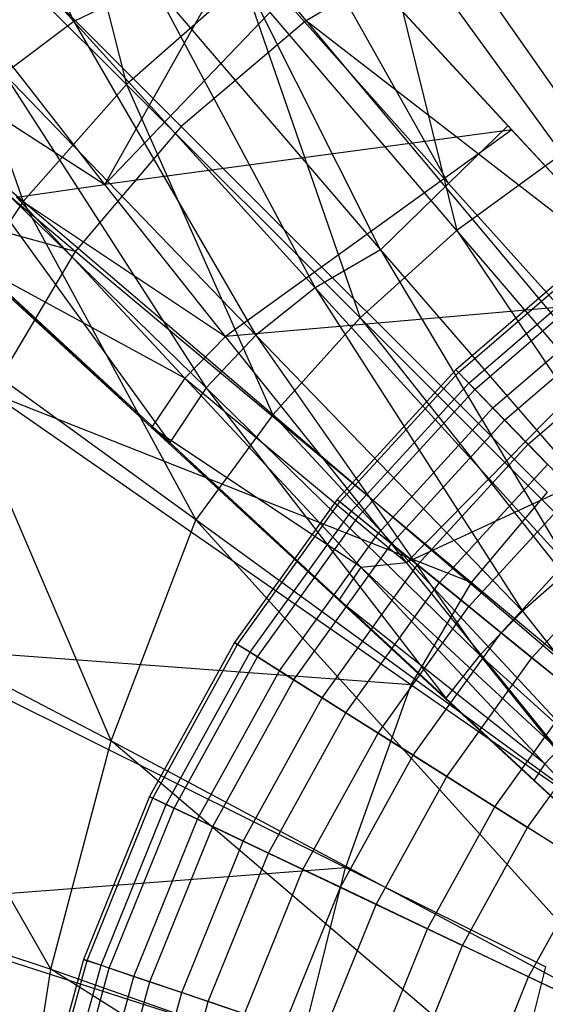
# Model space of a CAD drawing. Extents: x 4.9 to 22.3, y -20.4 to 0.
# Tile 42 of 95: x 10.7 to 11.7, y -10.8 to -8.9. Entities that reach past the tile are written whole.
import ezdxf

# ---------------------------------------------------------------- set-up
doc = ezdxf.new("R2010")
doc.units = 0
doc.header["$LTSCALE"] = 2.54
doc.layers.get('0').update_dxf_attribs({"color": 13, "linetype": 'CONTINUOUS'})

# ---------------------------------------------------------------- blocks, each defined once
blk = doc.blocks.new('AMELIA-10495_B_STL')
at = {"color": 0}
for p, q in [((11.2323, -8.8905, 17.4026), (10.6245, -8.1641, 16.9698)), ((11.2323, -8.8905, 17.4026), (10.6245, -8.1641, 16.9698)), ((10.5092, -8.3223, 3.4431), (10.7747, -8.8925, 2.857)), ((10.5092, -8.3223, 3.4431), (10.7747, -8.8925, 2.857)), ((10.7089, -8.3433, 3.9754), (10.8783, -9.0164, 3.4314)), ((10.7089, -8.3433, 3.9754), (10.8783, -9.0164, 3.4314)), ((10.7747, -8.8925, 2.857), (10.3293, -8.3974, 3.4519)), ((10.7747, -8.8925, 2.857), (10.3293, -8.3974, 3.4519)), ((10.986, -9.0991, 17.4026), (10.3142, -8.4273, 16.9698)), ((10.986, -9.0991, 17.4026), (10.3142, -8.4273, 16.9698)), ((10.8356, -9.2137, 3.1679), (10.2997, -8.5274, 3.9202)), ((10.8356, -9.2137, 3.1679), (10.2997, -8.5274, 3.9202)), ((10.4382, -8.5763, 3.9754), (10.8783, -9.0164, 3.4314)), ((10.4382, -8.5763, 3.9754), (10.675, -9.2475, 3.4314)), ((10.4382, -8.5763, 3.9754), (10.675, -9.2475, 3.4314)), ((10.4382, -8.5763, 3.9754), (10.8783, -9.0164, 3.4314)), ((11.63, -9.0981, 2.4233), (11.1652, -8.5936, 2.9648)), ((11.513, -9.2116, 2.3282), (11.1652, -8.5936, 2.9648)), ((11.63, -9.0981, 2.4233), (11.1652, -8.5936, 2.9648)), ((11.513, -9.2116, 2.3282), (11.1652, -8.5936, 2.9648)), ((10.8356, -9.2137, 3.1679), (11.1773, -8.6061, 3.3172)), ((10.8356, -9.2137, 3.1679), (11.1773, -8.6061, 3.3172)), ((11.7367, -9.1532, 2.9153), (11.365, -8.6408, 3.4314)), ((11.365, -8.6408, 3.4314), (11.5293, -9.3047, 2.9153)), ((11.7367, -9.1532, 2.9153), (11.365, -8.6408, 3.4314)), ((11.365, -8.6408, 3.4314), (11.5293, -9.3047, 2.9153)), ((11.3791, -9.3422, 2.2968), (11.0552, -8.6977, 2.8772)), ((11.0552, -8.6977, 2.8772), (11.513, -9.2116, 2.3282)), ((11.3791, -9.3422, 2.2968), (11.0552, -8.6977, 2.8772)), ((11.0552, -8.6977, 2.8772), (11.513, -9.2116, 2.3282)), ((11.2323, -8.8905, 17.4026), (11.5116, -8.7245, 17.4026)), ((11.2323, -8.8905, 17.4026), (11.5116, -8.7245, 17.4026)), ((11.5116, -8.7245, 17.4026), (12.0865, -9.5515, 17.7891)), ((11.5116, -8.7245, 17.4026), (12.0865, -9.5515, 17.7891)), ((10.7774, -9.3455, 17.4026), (10.051, -8.7377, 16.9698)), ((10.7774, -9.3455, 17.4026), (10.051, -8.7377, 16.9698)), ((11.2949, -8.7341, 3.1795), (10.8356, -9.2137, 3.1679)), ((11.2949, -8.7341, 3.1795), (10.8356, -9.2137, 3.1679)), ((11.2949, -8.7341, 3.1795), (11.6378, -9.1062, 2.8075)), ((11.2949, -8.7341, 3.1795), (11.6378, -9.1062, 2.8075)), ((10.9294, -8.8175, 2.8488), (10.7747, -8.8925, 2.857)), ((10.9294, -8.8175, 2.8488), (10.7747, -8.8925, 2.857)), ((11.1094, -8.8131, 3.4314), (10.8783, -9.0164, 3.4314)), ((11.1094, -8.8131, 3.4314), (10.8783, -9.0164, 3.4314)), ((10.9294, -8.8175, 2.8488), (11.25, -9.4175, 2.3049)), ((10.9294, -8.8175, 2.8488), (11.25, -9.4175, 2.3049)), ((10.9294, -8.8175, 2.8488), (11.3791, -9.3422, 2.2968)), ((10.9294, -8.8175, 2.8488), (11.3791, -9.3422, 2.2968)), ((11.1094, -8.8131, 3.4314), (11.3386, -9.4768, 2.9153)), ((11.5293, -9.3047, 2.9153), (11.1094, -8.8131, 3.4314)), ((11.1094, -8.8131, 3.4314), (11.3386, -9.4768, 2.9153)), ((11.5293, -9.3047, 2.9153), (11.1094, -8.8131, 3.4314)), ((10.675, -9.2475, 3.4314), (10.2052, -8.847, 3.9754)), ((10.675, -9.2475, 3.4314), (10.2052, -8.847, 3.9754)), ((10.3467, -8.8981, 3.522), (10.8356, -9.2137, 3.1679)), ((10.3467, -8.8981, 3.522), (10.8356, -9.2137, 3.1679)), ((10.7747, -8.8925, 2.857), (10.6372, -8.9959, 2.8778)), ((10.7747, -8.8925, 2.857), (10.6372, -8.9959, 2.8778)), ((11.25, -9.4175, 2.3049), (10.7747, -8.8925, 2.857)), ((10.7747, -8.8925, 2.857), (11.1333, -9.5109, 2.328)), ((10.7747, -8.8925, 2.857), (11.1333, -9.5109, 2.328)), ((11.25, -9.4175, 2.3049), (10.7747, -8.8925, 2.857)), ((11.2323, -8.8905, 17.4026), (10.986, -9.0991, 17.4026)), ((11.2323, -8.8905, 17.4026), (10.986, -9.0991, 17.4026)), ((11.8848, -9.6703, 17.7891), (11.2323, -8.8905, 17.4026)), ((11.2323, -8.8905, 17.4026), (12.0865, -9.5515, 17.7891)), ((11.2323, -8.8905, 17.4026), (12.0865, -9.5515, 17.7891)), ((11.8848, -9.6703, 17.7891), (11.2323, -8.8905, 17.4026)), ((10.6372, -8.9959, 2.8778), (11.0352, -9.6144, 2.3671)), ((10.6372, -8.9959, 2.8778), (11.0352, -9.6144, 2.3671)), ((10.6372, -8.9959, 2.8778), (11.1333, -9.5109, 2.328)), ((10.6372, -8.9959, 2.8778), (11.1333, -9.5109, 2.328)), ((10.8783, -9.0164, 3.4314), (10.675, -9.2475, 3.4314)), ((10.8783, -9.0164, 3.4314), (10.675, -9.2475, 3.4314)), ((10.8783, -9.0164, 3.4314), (11.3386, -9.4768, 2.9153)), ((10.8783, -9.0164, 3.4314), (11.1666, -9.6674, 2.9153)), ((10.8783, -9.0164, 3.4314), (11.1666, -9.6674, 2.9153)), ((10.8783, -9.0164, 3.4314), (11.3386, -9.4768, 2.9153)), ((10.7774, -9.3455, 17.4026), (9.8408, -9.0891, 16.9698)), ((10.7774, -9.3455, 17.4026), (9.8408, -9.0891, 16.9698)), ((10.986, -9.0991, 17.4026), (10.7774, -9.3455, 17.4026)), ((10.986, -9.0991, 17.4026), (10.7774, -9.3455, 17.4026)), ((11.7071, -9.8203, 17.7891), (10.986, -9.0991, 17.4026)), ((11.7071, -9.8203, 17.7891), (10.986, -9.0991, 17.4026)), ((11.513, -9.2116, 2.3282), (11.63, -9.0981, 2.4233)), ((11.513, -9.2116, 2.3282), (11.63, -9.0981, 2.4233)), ((11.63, -9.0981, 2.4233), (11.6378, -9.1062, 2.8075)), ((12.1238, -9.6315, 1.9275), (11.63, -9.0981, 2.4233)), ((11.63, -9.0981, 2.4233), (11.6378, -9.1062, 2.8075)), ((12.1238, -9.6315, 1.9275), (11.63, -9.0981, 2.4233)), ((11.0352, -9.6144, 2.3671), (10.5251, -9.1168, 2.9135)), ((10.5251, -9.1168, 2.9135), (10.9637, -9.7219, 2.4191)), ((10.5251, -9.1168, 2.9135), (10.9637, -9.7219, 2.4191)), ((11.0352, -9.6144, 2.3671), (10.5251, -9.1168, 2.9135)), ((11.6378, -9.1062, 2.8075), (10.8356, -9.2137, 3.1679)), ((11.6378, -9.1062, 2.8075), (10.8356, -9.2137, 3.1679)), ((11.6378, -9.1062, 2.8075), (11.0733, -9.5133, 2.883)), ((11.6378, -9.1062, 2.8075), (11.0733, -9.5133, 2.883)), ((11.6378, -9.1062, 2.8075), (11.9434, -9.4367, 2.5096)), ((11.6378, -9.1062, 2.8075), (11.9434, -9.4367, 2.5096)), ((11.7367, -9.1532, 2.9153), (11.5293, -9.3047, 2.9153)), ((11.7367, -9.1532, 2.9153), (11.5293, -9.3047, 2.9153)), ((10.6617, -9.2386, 3.121), (10.8356, -9.2137, 3.1679)), ((10.6617, -9.2386, 3.121), (10.8356, -9.2137, 3.1679)), ((11.0733, -9.5133, 2.883), (10.8356, -9.2137, 3.1679)), ((11.0733, -9.5133, 2.883), (10.8356, -9.2137, 3.1679)), ((11.3791, -9.3422, 2.2968), (11.513, -9.2116, 2.3282)), ((11.3791, -9.3422, 2.2968), (11.513, -9.2116, 2.3282)), ((11.513, -9.2116, 2.3282), (11.9996, -9.7543, 1.8243)), ((11.513, -9.2116, 2.3282), (11.9996, -9.7543, 1.8243)), ((10.9277, -9.6925, 2.6041), (10.4491, -9.2471, 2.9598)), ((10.4491, -9.2471, 2.9598), (10.9637, -9.7219, 2.4191)), ((10.9277, -9.6925, 2.6041), (10.4491, -9.2471, 2.9598)), ((10.4491, -9.2471, 2.9598), (10.9637, -9.7219, 2.4191)), ((10.675, -9.2475, 3.4314), (10.5027, -9.5031, 3.4314)), ((10.675, -9.2475, 3.4314), (10.5027, -9.5031, 3.4314)), ((10.6617, -9.2386, 3.121), (11.0733, -9.5133, 2.883)), ((10.6617, -9.2386, 3.121), (11.0733, -9.5133, 2.883)), ((10.6617, -9.2386, 3.121), (10.993, -9.5954, 2.7435)), ((10.6617, -9.2386, 3.121), (10.993, -9.5954, 2.7435)), ((11.1666, -9.6674, 2.9153), (10.675, -9.2475, 3.4314)), ((10.675, -9.2475, 3.4314), (11.0151, -9.8748, 2.9153)), ((10.675, -9.2475, 3.4314), (11.0151, -9.8748, 2.9153)), ((11.1666, -9.6674, 2.9153), (10.675, -9.2475, 3.4314)), ((11.5293, -9.3047, 2.9153), (11.3386, -9.4768, 2.9153)), ((11.5293, -9.3047, 2.9153), (11.3386, -9.4768, 2.9153)), ((11.5293, -9.3047, 2.9153), (12.2742, -10.4123, 1.9301)), ((11.5293, -9.3047, 2.9153), (12.2742, -10.4123, 1.9301)), ((12.3875, -10.3082, 1.9301), (11.5293, -9.3047, 2.9153)), ((12.3875, -10.3082, 1.9301), (11.5293, -9.3047, 2.9153)), ((10.7774, -9.3455, 17.4026), (10.6114, -9.6247, 17.4026)), ((10.7774, -9.3455, 17.4026), (10.6114, -9.6247, 17.4026)), ((11.5572, -9.9979, 17.7891), (10.7774, -9.3455, 17.4026)), ((11.5572, -9.9979, 17.7891), (10.7774, -9.3455, 17.4026)), ((11.3791, -9.3422, 2.2968), (11.25, -9.4175, 2.3049)), ((11.3791, -9.3422, 2.2968), (11.25, -9.4175, 2.3049)), ((11.3791, -9.3422, 2.2968), (11.754, -9.9711, 1.7981)), ((11.3791, -9.3422, 2.2968), (11.754, -9.9711, 1.7981)), ((11.3791, -9.3422, 2.2968), (11.8571, -9.8953, 1.7895)), ((11.3791, -9.3422, 2.2968), (11.8571, -9.8953, 1.7895)), ((11.7897, -9.3527, 5.9785), (11.5271, -9.579, 5.9785)), ((11.7897, -9.3527, 5.9785), (11.5271, -9.579, 5.9785)), ((10.9277, -9.6925, 2.6041), (10.5743, -9.3677, 2.9896)), ((10.993, -9.5954, 2.7435), (10.5743, -9.3677, 2.9896)), ((10.9277, -9.6925, 2.6041), (10.5743, -9.3677, 2.9896)), ((10.993, -9.5954, 2.7435), (10.5743, -9.3677, 2.9896)), ((11.5323, -9.5843, 5.6484), (11.7942, -9.3586, 5.6484)), ((11.5323, -9.5843, 5.6484), (11.7942, -9.3586, 5.6484)), ((11.5526, -9.6052, 6.3532), (11.8118, -9.3817, 6.3532)), ((11.5526, -9.6052, 6.3532), (11.8118, -9.3817, 6.3532)), ((11.5645, -9.6175, 5.3215), (11.8222, -9.3954, 5.3215)), ((11.5645, -9.6175, 5.3215), (11.8222, -9.3954, 5.3215)), ((11.25, -9.4175, 2.3049), (11.1333, -9.5109, 2.328)), ((11.25, -9.4175, 2.3049), (11.1333, -9.5109, 2.328)), ((11.754, -9.9711, 1.7981), (11.25, -9.4175, 2.3049)), ((11.25, -9.4175, 2.3049), (11.6584, -10.0549, 1.8239)), ((11.25, -9.4175, 2.3049), (11.6584, -10.0549, 1.8239)), ((11.754, -9.9711, 1.7981), (11.25, -9.4175, 2.3049)), ((11.9434, -9.4367, 2.5096), (11.0733, -9.5133, 2.883)), ((11.9434, -9.4367, 2.5096), (11.0733, -9.5133, 2.883)), ((11.9434, -9.4367, 2.5096), (11.43, -9.9585, 2.502)), ((11.9434, -9.4367, 2.5096), (11.43, -9.9585, 2.502)), ((11.6001, -9.6542, 6.7235), (11.8533, -9.436, 6.7235)), ((11.6001, -9.6542, 6.7235), (11.8533, -9.436, 6.7235)), ((11.6234, -9.6781, 5.0022), (11.8735, -9.4625, 5.0022)), ((11.6234, -9.6781, 5.0022), (11.8735, -9.4625, 5.0022)), ((11.3386, -9.4768, 2.9153), (11.1666, -9.6674, 2.9153)), ((11.3386, -9.4768, 2.9153), (11.1666, -9.6674, 2.9153)), ((11.3386, -9.4768, 2.9153), (12.2742, -10.4123, 1.9301)), ((11.3386, -9.4768, 2.9153), (12.1701, -10.5256, 1.9301)), ((11.3386, -9.4768, 2.9153), (12.2742, -10.4123, 1.9301)), ((11.3386, -9.4768, 2.9153), (12.1701, -10.5256, 1.9301)), ((11.0151, -9.8748, 2.9153), (10.5027, -9.5031, 3.4314)), ((10.8484, -10.3103, 2.9153), (10.5027, -9.5031, 3.4314)), ((10.8484, -10.3103, 2.9153), (10.5027, -9.5031, 3.4314)), ((11.0151, -9.8748, 2.9153), (10.5027, -9.5031, 3.4314)), ((10.993, -9.5954, 2.7435), (11.0733, -9.5133, 2.883)), ((10.993, -9.5954, 2.7435), (11.0733, -9.5133, 2.883)), ((11.1333, -9.5109, 2.328), (11.0352, -9.6144, 2.3671)), ((11.1333, -9.5109, 2.328), (11.0352, -9.6144, 2.3671)), ((11.43, -9.9585, 2.502), (11.0733, -9.5133, 2.883)), ((11.43, -9.9585, 2.502), (11.0733, -9.5133, 2.883)), ((11.1333, -9.5109, 2.328), (11.5745, -10.1412, 1.867)), ((11.1333, -9.5109, 2.328), (11.5745, -10.1412, 1.867)), ((11.1333, -9.5109, 2.328), (11.6584, -10.0549, 1.8239)), ((11.1333, -9.5109, 2.328), (11.6584, -10.0549, 1.8239)), ((11.6696, -9.7257, 7.0865), (11.9137, -9.5152, 7.0865)), ((11.6696, -9.7257, 7.0865), (11.9137, -9.5152, 7.0865)), ((11.5271, -9.579, 5.9785), (11.2932, -9.8347, 5.9785)), ((11.5271, -9.579, 5.9785), (11.2932, -9.8347, 5.9785)), ((11.299, -9.8393, 5.6484), (11.5323, -9.5843, 5.6484)), ((11.299, -9.8393, 5.6484), (11.5323, -9.5843, 5.6484)), ((11.5323, -9.5843, 5.6484), (11.5271, -9.579, 5.9785)), ((11.5323, -9.5843, 5.6484), (11.5271, -9.579, 5.9785)), ((11.5271, -9.579, 5.9785), (11.5526, -9.6052, 6.3532)), ((11.5271, -9.579, 5.9785), (11.5526, -9.6052, 6.3532)), ((11.5645, -9.6175, 5.3215), (11.5323, -9.5843, 5.6484)), ((11.5645, -9.6175, 5.3215), (11.5323, -9.5843, 5.6484)), ((10.993, -9.5954, 2.7435), (10.9277, -9.6925, 2.6041)), ((10.993, -9.5954, 2.7435), (10.9277, -9.6925, 2.6041)), ((10.993, -9.5954, 2.7435), (11.43, -9.9585, 2.502)), ((10.993, -9.5954, 2.7435), (11.43, -9.9585, 2.502)), ((10.993, -9.5954, 2.7435), (11.34, -9.9679, 2.3907)), ((10.993, -9.5954, 2.7435), (11.34, -9.9679, 2.3907)), ((11.3215, -9.8577, 6.3532), (11.5526, -9.6052, 6.3532)), ((11.3215, -9.8577, 6.3532), (11.5526, -9.6052, 6.3532)), ((11.5526, -9.6052, 6.3532), (11.6001, -9.6542, 6.7235)), ((11.5526, -9.6052, 6.3532), (11.6001, -9.6542, 6.7235)), ((11.4384, -10.1997, 17.7891), (10.6114, -9.6247, 17.4026)), ((11.5572, -9.9979, 17.7891), (10.6114, -9.6247, 17.4026)), ((11.4384, -10.1997, 17.7891), (10.6114, -9.6247, 17.4026)), ((11.5572, -9.9979, 17.7891), (10.6114, -9.6247, 17.4026)), ((11.0352, -9.6144, 2.3671), (10.9637, -9.7219, 2.4191)), ((11.0352, -9.6144, 2.3671), (10.9637, -9.7219, 2.4191)), ((11.5745, -10.1412, 1.867), (11.0352, -9.6144, 2.3671)), ((11.0352, -9.6144, 2.3671), (11.5076, -10.2261, 1.9249)), ((11.0352, -9.6144, 2.3671), (11.5076, -10.2261, 1.9249)), ((11.5745, -10.1412, 1.867), (11.0352, -9.6144, 2.3671)), ((11.3349, -9.8685, 5.3215), (11.5645, -9.6175, 5.3215)), ((11.3349, -9.8685, 5.3215), (11.5645, -9.6175, 5.3215)), ((11.6234, -9.6781, 5.0022), (11.5645, -9.6175, 5.3215)), ((11.6234, -9.6781, 5.0022), (11.5645, -9.6175, 5.3215)), ((12.1275, -9.6354, 2.3442), (11.43, -9.9585, 2.502)), ((12.1275, -9.6354, 2.3442), (11.43, -9.9585, 2.502)), ((11.3746, -9.9007, 6.7235), (11.6001, -9.6542, 6.7235)), ((11.3746, -9.9007, 6.7235), (11.6001, -9.6542, 6.7235)), ((11.6001, -9.6542, 6.7235), (11.6696, -9.7257, 7.0865)), ((11.6001, -9.6542, 6.7235), (11.6696, -9.7257, 7.0865)), ((11.1666, -9.6674, 2.9153), (11.0151, -9.8748, 2.9153)), ((11.1666, -9.6674, 2.9153), (11.0151, -9.8748, 2.9153)), ((12.1701, -10.5256, 1.9301), (11.1666, -9.6674, 2.9153)), ((11.1666, -9.6674, 2.9153), (12.0759, -10.6477, 1.9301)), ((12.1701, -10.5256, 1.9301), (11.1666, -9.6674, 2.9153)), ((11.1666, -9.6674, 2.9153), (12.0759, -10.6477, 1.9301)), ((11.4005, -9.9217, 5.0022), (11.6234, -9.6781, 5.0022)), ((11.4005, -9.9217, 5.0022), (11.6234, -9.6781, 5.0022)), ((11.708, -9.7653, 4.6952), (11.6234, -9.6781, 5.0022)), ((11.708, -9.7653, 4.6952), (11.6234, -9.6781, 5.0022)), ((11.2967, -10.0329, 2.2428), (10.9277, -9.6925, 2.6041)), ((10.9277, -9.6925, 2.6041), (10.9637, -9.7219, 2.4191)), ((10.9277, -9.6925, 2.6041), (10.9637, -9.7219, 2.4191)), ((11.34, -9.9679, 2.3907), (10.9277, -9.6925, 2.6041)), ((11.2967, -10.0329, 2.2428), (10.9277, -9.6925, 2.6041)), ((11.34, -9.9679, 2.3907), (10.9277, -9.6925, 2.6041)), ((11.2967, -10.0329, 2.2428), (10.9637, -9.7219, 2.4191)), ((10.9637, -9.7219, 2.4191), (11.5076, -10.2261, 1.9249)), ((11.2967, -10.0329, 2.2428), (10.9637, -9.7219, 2.4191)), ((10.9637, -9.7219, 2.4191), (11.5076, -10.2261, 1.9249)), ((11.452, -9.9635, 7.0865), (11.6696, -9.7257, 7.0865)), ((11.452, -9.9635, 7.0865), (11.6696, -9.7257, 7.0865)), ((11.6696, -9.7257, 7.0865), (11.7603, -9.8191, 7.4398)), ((11.6696, -9.7257, 7.0865), (11.7603, -9.8191, 7.4398)), ((11.4949, -9.9983, 4.6952), (11.708, -9.7653, 4.6952)), ((11.4949, -9.9983, 4.6952), (11.708, -9.7653, 4.6952)), ((11.5531, -10.0456, 7.4398), (11.7603, -9.8191, 7.4398)), ((11.5531, -10.0456, 7.4398), (11.7603, -9.8191, 7.4398)), ((11.2932, -9.8347, 5.9785), (11.0912, -10.1163, 5.9785)), ((11.2932, -9.8347, 5.9785), (11.0912, -10.1163, 5.9785)), ((11.299, -9.8393, 5.6484), (11.2932, -9.8347, 5.9785)), ((11.299, -9.8393, 5.6484), (11.2932, -9.8347, 5.9785)), ((11.2932, -9.8347, 5.9785), (11.3215, -9.8577, 6.3532)), ((11.2932, -9.8347, 5.9785), (11.3215, -9.8577, 6.3532)), ((11.7071, -9.8203, 17.7891), (11.5572, -9.9979, 17.7891)), ((11.7071, -9.8203, 17.7891), (11.5572, -9.9979, 17.7891)), ((11.0974, -10.1202, 5.6484), (11.299, -9.8393, 5.6484)), ((11.0974, -10.1202, 5.6484), (11.299, -9.8393, 5.6484)), ((11.122, -10.1357, 6.3532), (11.3215, -9.8577, 6.3532)), ((11.122, -10.1357, 6.3532), (11.3215, -9.8577, 6.3532)), ((11.3349, -9.8685, 5.3215), (11.299, -9.8393, 5.6484)), ((11.3349, -9.8685, 5.3215), (11.299, -9.8393, 5.6484)), ((11.3215, -9.8577, 6.3532), (11.3746, -9.9007, 6.7235)), ((11.3215, -9.8577, 6.3532), (11.3746, -9.9007, 6.7235)), ((10.8484, -10.3103, 2.9153), (11.0151, -9.8748, 2.9153)), ((10.8484, -10.3103, 2.9153), (11.0151, -9.8748, 2.9153)), ((12.0759, -10.6477, 1.9301), (11.0151, -9.8748, 2.9153)), ((11.932, -10.8899, 1.9301), (11.0151, -9.8748, 2.9153)), ((11.932, -10.8899, 1.9301), (11.0151, -9.8748, 2.9153)), ((12.0759, -10.6477, 1.9301), (11.0151, -9.8748, 2.9153)), ((11.1365, -10.1449, 5.3215), (11.3349, -9.8685, 5.3215)), ((11.1365, -10.1449, 5.3215), (11.3349, -9.8685, 5.3215)), ((11.4005, -9.9217, 5.0022), (11.3349, -9.8685, 5.3215)), ((11.4005, -9.9217, 5.0022), (11.3349, -9.8685, 5.3215)), ((11.6167, -10.0971, 4.4047), (11.8173, -9.8778, 4.4047)), ((11.6167, -10.0971, 4.4047), (11.8173, -9.8778, 4.4047)), ((11.1798, -10.1722, 6.7235), (11.3746, -9.9007, 6.7235)), ((11.1798, -10.1722, 6.7235), (11.3746, -9.9007, 6.7235)), ((11.3746, -9.9007, 6.7235), (11.452, -9.9635, 7.0865)), ((11.3746, -9.9007, 6.7235), (11.452, -9.9635, 7.0865)), ((11.208, -10.19, 5.0022), (11.4005, -9.9217, 5.0022)), ((11.208, -10.19, 5.0022), (11.4005, -9.9217, 5.0022)), ((11.4949, -9.9983, 4.6952), (11.4005, -9.9217, 5.0022)), ((11.4949, -9.9983, 4.6952), (11.4005, -9.9217, 5.0022)), ((11.6773, -10.1463, 7.7806), (11.8717, -9.9339, 7.7806)), ((11.6773, -10.1463, 7.7806), (11.8717, -9.9339, 7.7806)), ((11.2641, -10.2254, 7.0865), (11.452, -9.9635, 7.0865)), ((11.2641, -10.2254, 7.0865), (11.452, -9.9635, 7.0865)), ((11.34, -9.9679, 2.3907), (11.2967, -10.0329, 2.2428)), ((11.34, -9.9679, 2.3907), (11.2967, -10.0329, 2.2428)), ((11.34, -9.9679, 2.3907), (11.43, -9.9585, 2.502)), ((11.34, -9.9679, 2.3907), (11.43, -9.9585, 2.502)), ((11.34, -9.9679, 2.3907), (11.729, -10.3282, 2.2207)), ((11.34, -9.9679, 2.3907), (11.729, -10.3282, 2.2207)), ((11.34, -9.9679, 2.3907), (11.7024, -10.3558, 2.0638)), ((11.34, -9.9679, 2.3907), (11.7024, -10.3558, 2.0638)), ((11.729, -10.3282, 2.2207), (11.43, -9.9585, 2.502)), ((11.729, -10.3282, 2.2207), (11.43, -9.9585, 2.502)), ((11.452, -9.9635, 7.0865), (11.5531, -10.0456, 7.4398)), ((11.452, -9.9635, 7.0865), (11.5531, -10.0456, 7.4398)), ((11.754, -9.9711, 1.7981), (11.6584, -10.0549, 1.8239)), ((11.754, -9.9711, 1.7981), (11.6584, -10.0549, 1.8239)), ((11.3107, -10.2549, 4.6952), (11.4949, -9.9983, 4.6952)), ((11.3107, -10.2549, 4.6952), (11.4949, -9.9983, 4.6952)), ((11.5572, -9.9979, 17.7891), (11.4384, -10.1997, 17.7891)), ((11.5572, -9.9979, 17.7891), (11.4384, -10.1997, 17.7891)), ((11.6167, -10.0971, 4.4047), (11.4949, -9.9983, 4.6952)), ((11.6167, -10.0971, 4.4047), (11.4949, -9.9983, 4.6952)), ((11.9085, -10.2919, 18.0253), (11.5572, -9.9979, 17.7891)), ((11.9085, -10.2919, 18.0253), (11.5572, -9.9979, 17.7891)), ((10.7292, -10.7605, 2.9153), (10.3122, -10.0315, 3.4314)), ((10.3122, -10.0315, 3.4314), (10.8484, -10.3103, 2.9153)), ((10.7292, -10.7605, 2.9153), (10.3122, -10.0315, 3.4314)), ((10.3122, -10.0315, 3.4314), (10.8484, -10.3103, 2.9153)), ((11.6809, -10.3883, 1.9069), (11.2967, -10.0329, 2.2428)), ((11.2967, -10.0329, 2.2428), (11.5076, -10.2261, 1.9249)), ((11.2967, -10.0329, 2.2428), (11.5076, -10.2261, 1.9249)), ((11.7024, -10.3558, 2.0638), (11.2967, -10.0329, 2.2428)), ((11.6809, -10.3883, 1.9069), (11.2967, -10.0329, 2.2428)), ((11.7024, -10.3558, 2.0638), (11.2967, -10.0329, 2.2428)), ((11.3742, -10.2949, 7.4398), (11.5531, -10.0456, 7.4398)), ((11.3742, -10.2949, 7.4398), (11.5531, -10.0456, 7.4398)), ((11.5531, -10.0456, 7.4398), (11.6773, -10.1463, 7.7806)), ((11.5531, -10.0456, 7.4398), (11.6773, -10.1463, 7.7806)), ((11.6584, -10.0549, 1.8239), (11.5745, -10.1412, 1.867)), ((11.6584, -10.0549, 1.8239), (11.5745, -10.1412, 1.867)), ((11.6584, -10.0549, 1.8239), (12.107, -10.6217, 1.4408)), ((11.6584, -10.0549, 1.8239), (12.107, -10.6217, 1.4408)), ((11.4434, -10.3386, 4.4047), (11.6167, -10.0971, 4.4047)), ((11.4434, -10.3386, 4.4047), (11.6167, -10.0971, 4.4047)), ((11.7642, -10.2169, 4.1346), (11.6167, -10.0971, 4.4047)), ((11.7642, -10.2169, 4.1346), (11.6167, -10.0971, 4.4047)), ((11.4384, -10.1997, 17.7891), (10.4367, -10.1254, 17.403)), ((10.4367, -10.1254, 17.403), (11.3102, -10.5598, 17.7893)), ((11.4384, -10.1997, 17.7891), (10.4367, -10.1254, 17.403)), ((10.4367, -10.1254, 17.403), (11.3102, -10.5598, 17.7893)), ((11.0912, -10.1163, 5.9785), (10.9239, -10.4198, 5.9785)), ((11.0912, -10.1163, 5.9785), (10.9239, -10.4198, 5.9785)), ((10.9305, -10.423, 5.6484), (11.0974, -10.1202, 5.6484)), ((10.9305, -10.423, 5.6484), (11.0974, -10.1202, 5.6484)), ((11.0974, -10.1202, 5.6484), (11.0912, -10.1163, 5.9785)), ((11.0974, -10.1202, 5.6484), (11.0912, -10.1163, 5.9785)), ((11.0912, -10.1163, 5.9785), (11.122, -10.1357, 6.3532)), ((11.0912, -10.1163, 5.9785), (11.122, -10.1357, 6.3532)), ((11.1365, -10.1449, 5.3215), (11.0974, -10.1202, 5.6484)), ((11.1365, -10.1449, 5.3215), (11.0974, -10.1202, 5.6484)), ((10.9568, -10.4355, 6.3532), (11.122, -10.1357, 6.3532)), ((10.9568, -10.4355, 6.3532), (11.122, -10.1357, 6.3532)), ((10.9723, -10.4428, 5.3215), (11.1365, -10.1449, 5.3215)), ((10.9723, -10.4428, 5.3215), (11.1365, -10.1449, 5.3215)), ((11.122, -10.1357, 6.3532), (11.1798, -10.1722, 6.7235)), ((11.122, -10.1357, 6.3532), (11.1798, -10.1722, 6.7235)), ((11.208, -10.19, 5.0022), (11.1365, -10.1449, 5.3215)), ((11.208, -10.19, 5.0022), (11.1365, -10.1449, 5.3215)), ((11.5745, -10.1412, 1.867), (11.5076, -10.2261, 1.9249)), ((11.5745, -10.1412, 1.867), (11.5076, -10.2261, 1.9249)), ((11.5094, -10.3803, 7.7806), (11.6773, -10.1463, 7.7806)), ((11.5094, -10.3803, 7.7806), (11.6773, -10.1463, 7.7806)), ((12.107, -10.6217, 1.4408), (11.5745, -10.1412, 1.867)), ((11.5745, -10.1412, 1.867), (12.0398, -10.7213, 1.5088)), ((11.5745, -10.1412, 1.867), (12.0398, -10.7213, 1.5088)), ((12.107, -10.6217, 1.4408), (11.5745, -10.1412, 1.867)), ((11.6773, -10.1463, 7.7806), (11.8236, -10.2651, 8.1066)), ((11.6773, -10.1463, 7.7806), (11.8236, -10.2651, 8.1066)), ((11.0185, -10.4648, 6.7235), (11.1798, -10.1722, 6.7235)), ((11.0185, -10.4648, 6.7235), (11.1798, -10.1722, 6.7235)), ((11.1798, -10.1722, 6.7235), (11.2641, -10.2254, 7.0865)), ((11.1798, -10.1722, 6.7235), (11.2641, -10.2254, 7.0865)), ((11.0486, -10.4792, 5.0022), (11.208, -10.19, 5.0022)), ((11.0486, -10.4792, 5.0022), (11.208, -10.19, 5.0022)), ((11.3107, -10.2549, 4.6952), (11.208, -10.19, 5.0022)), ((11.3107, -10.2549, 4.6952), (11.208, -10.19, 5.0022)), ((11.4384, -10.1997, 17.7891), (11.3102, -10.5598, 17.7893)), ((11.4384, -10.1997, 17.7891), (11.3102, -10.5598, 17.7893)), ((11.8105, -10.4583, 18.0253), (11.4384, -10.1997, 17.7891)), ((11.8105, -10.4583, 18.0253), (11.4384, -10.1997, 17.7891)), ((11.1084, -10.5077, 7.0865), (11.2641, -10.2254, 7.0865)), ((11.1084, -10.5077, 7.0865), (11.2641, -10.2254, 7.0865)), ((11.2641, -10.2254, 7.0865), (11.3742, -10.2949, 7.4398)), ((11.2641, -10.2254, 7.0865), (11.3742, -10.2949, 7.4398)), ((11.5076, -10.2261, 1.9249), (12.0398, -10.7213, 1.5088)), ((12.0397, -10.7214, 1.6268), (11.5076, -10.2261, 1.9249)), ((11.6809, -10.3883, 1.9069), (11.5076, -10.2261, 1.9249)), ((12.0397, -10.7214, 1.6268), (11.5076, -10.2261, 1.9249)), ((11.6809, -10.3883, 1.9069), (11.5076, -10.2261, 1.9249)), ((11.5076, -10.2261, 1.9249), (12.0398, -10.7213, 1.5088)), ((11.6041, -10.4401, 4.1346), (11.7642, -10.2169, 4.1346)), ((11.6041, -10.4401, 4.1346), (11.7642, -10.2169, 4.1346)), ((11.1583, -10.5314, 4.6952), (11.3107, -10.2549, 4.6952)), ((11.1583, -10.5314, 4.6952), (11.3107, -10.2549, 4.6952)), ((11.4434, -10.3386, 4.4047), (11.3107, -10.2549, 4.6952)), ((11.4434, -10.3386, 4.4047), (11.3107, -10.2549, 4.6952)), ((11.6687, -10.4809, 8.1066), (11.8236, -10.2651, 8.1066)), ((11.6687, -10.4809, 8.1066), (11.8236, -10.2651, 8.1066)), ((11.226, -10.5637, 7.4398), (11.3742, -10.2949, 7.4398)), ((11.226, -10.5637, 7.4398), (11.3742, -10.2949, 7.4398)), ((11.3742, -10.2949, 7.4398), (11.5094, -10.3803, 7.7806)), ((11.3742, -10.2949, 7.4398), (11.5094, -10.3803, 7.7806)), ((10.7292, -10.7605, 2.9153), (10.8484, -10.3103, 2.9153)), ((10.7292, -10.7605, 2.9153), (10.8484, -10.3103, 2.9153)), ((11.8293, -11.1468, 1.9301), (10.8484, -10.3103, 2.9153)), ((11.8293, -11.1468, 1.9301), (10.8484, -10.3103, 2.9153)), ((10.8484, -10.3103, 2.9153), (11.932, -10.8899, 1.9301)), ((10.8484, -10.3103, 2.9153), (11.932, -10.8899, 1.9301)), ((11.2999, -10.5989, 4.4047), (11.4434, -10.3386, 4.4047)), ((11.2999, -10.5989, 4.4047), (11.4434, -10.3386, 4.4047)), ((11.6041, -10.4401, 4.1346), (11.4434, -10.3386, 4.4047)), ((11.6041, -10.4401, 4.1346), (11.4434, -10.3386, 4.4047)), ((11.7024, -10.3558, 2.0638), (11.729, -10.3282, 2.2207)), ((11.7024, -10.3558, 2.0638), (11.729, -10.3282, 2.2207)), ((11.7024, -10.3558, 2.0638), (11.6809, -10.3883, 1.9069)), ((11.7024, -10.3558, 2.0638), (11.6809, -10.3883, 1.9069)), ((11.7024, -10.3558, 2.0638), (12.0416, -10.7184, 1.7784)), ((11.7024, -10.3558, 2.0638), (12.0416, -10.7184, 1.7784)), ((11.3704, -10.6325, 7.7806), (11.5094, -10.3803, 7.7806)), ((11.3704, -10.6325, 7.7806), (11.5094, -10.3803, 7.7806)), ((11.5094, -10.3803, 7.7806), (11.6687, -10.4809, 8.1066)), ((11.5094, -10.3803, 7.7806), (11.6687, -10.4809, 8.1066)), ((12.0397, -10.7214, 1.6268), (11.6809, -10.3883, 1.9069)), ((12.0416, -10.7184, 1.7784), (11.6809, -10.3883, 1.9069)), ((12.0397, -10.7214, 1.6268), (11.6809, -10.3883, 1.9069)), ((12.0416, -10.7184, 1.7784), (11.6809, -10.3883, 1.9069)), ((10.9239, -10.4198, 5.9785), (10.7936, -10.7409, 5.9785)), ((10.9239, -10.4198, 5.9785), (10.7936, -10.7409, 5.9785)), ((10.9305, -10.423, 5.6484), (10.9239, -10.4198, 5.9785)), ((10.9305, -10.423, 5.6484), (10.9239, -10.4198, 5.9785)), ((10.9239, -10.4198, 5.9785), (10.9568, -10.4355, 6.3532)), ((10.9239, -10.4198, 5.9785), (10.9568, -10.4355, 6.3532)), ((10.8006, -10.7433, 5.6484), (10.9305, -10.423, 5.6484)), ((10.8006, -10.7433, 5.6484), (10.9305, -10.423, 5.6484)), ((10.8282, -10.7526, 6.3532), (10.9568, -10.4355, 6.3532)), ((10.8282, -10.7526, 6.3532), (10.9568, -10.4355, 6.3532)), ((10.9723, -10.4428, 5.3215), (10.9305, -10.423, 5.6484)), ((10.9723, -10.4428, 5.3215), (10.9305, -10.423, 5.6484)), ((10.9568, -10.4355, 6.3532), (11.0185, -10.4648, 6.7235)), ((10.9568, -10.4355, 6.3532), (11.0185, -10.4648, 6.7235)), ((11.4715, -10.6806, 4.1346), (11.6041, -10.4401, 4.1346)), ((11.4715, -10.6806, 4.1346), (11.6041, -10.4401, 4.1346)), ((11.7906, -10.5578, 3.8889), (11.6041, -10.4401, 4.1346)), ((11.7906, -10.5578, 3.8889), (11.6041, -10.4401, 4.1346)), ((10.8444, -10.7581, 5.3215), (10.9723, -10.4428, 5.3215)), ((10.8444, -10.7581, 5.3215), (10.9723, -10.4428, 5.3215)), ((11.0486, -10.4792, 5.0022), (10.9723, -10.4428, 5.3215)), ((11.0486, -10.4792, 5.0022), (10.9723, -10.4428, 5.3215)), ((10.8929, -10.7745, 6.7235), (11.0185, -10.4648, 6.7235)), ((10.8929, -10.7745, 6.7235), (11.0185, -10.4648, 6.7235)), ((11.0185, -10.4648, 6.7235), (11.1084, -10.5077, 7.0865)), ((11.0185, -10.4648, 6.7235), (11.1084, -10.5077, 7.0865)), ((10.9245, -10.7852, 5.0022), (11.0486, -10.4792, 5.0022)), ((10.9245, -10.7852, 5.0022), (11.0486, -10.4792, 5.0022)), ((11.1583, -10.5314, 4.6952), (11.0486, -10.4792, 5.0022)), ((11.1583, -10.5314, 4.6952), (11.0486, -10.4792, 5.0022)), ((11.5405, -10.7135, 8.1066), (11.6687, -10.4809, 8.1066)), ((11.5405, -10.7135, 8.1066), (11.6687, -10.4809, 8.1066)), ((11.851, -10.5959, 8.4153), (11.6687, -10.4809, 8.1066)), ((11.851, -10.5959, 8.4153), (11.6687, -10.4809, 8.1066)), ((10.9873, -10.8064, 7.0865), (11.1084, -10.5077, 7.0865)), ((10.9873, -10.8064, 7.0865), (11.1084, -10.5077, 7.0865)), ((11.1084, -10.5077, 7.0865), (11.226, -10.5637, 7.4398)), ((11.1084, -10.5077, 7.0865), (11.226, -10.5637, 7.4398)), ((11.0396, -10.8241, 4.6952), (11.1583, -10.5314, 4.6952)), ((11.0396, -10.8241, 4.6952), (11.1583, -10.5314, 4.6952)), ((11.2999, -10.5989, 4.4047), (11.1583, -10.5314, 4.6952)), ((11.2999, -10.5989, 4.4047), (11.1583, -10.5314, 4.6952)), ((10.1762, -10.5745, 3.4314), (10.7292, -10.7605, 2.9153)), ((10.1762, -10.5745, 3.4314), (10.7292, -10.7605, 2.9153)), ((10.3114, -10.6366, 17.403), (11.3102, -10.5598, 17.7893)), ((10.3114, -10.6366, 17.403), (11.3102, -10.5598, 17.7893)), ((11.1107, -10.8481, 7.4398), (11.226, -10.5637, 7.4398)), ((11.1107, -10.8481, 7.4398), (11.226, -10.5637, 7.4398)), ((11.2184, -10.9279, 17.7893), (11.3102, -10.5598, 17.7893)), ((11.2184, -10.9279, 17.7893), (11.3102, -10.5598, 17.7893)), ((11.226, -10.5637, 7.4398), (11.3704, -10.6325, 7.7806)), ((11.226, -10.5637, 7.4398), (11.3704, -10.6325, 7.7806)), ((11.3102, -10.5598, 17.7893), (11.7047, -10.7554, 18.0254)), ((11.3102, -10.5598, 17.7893), (11.7047, -10.7554, 18.0254)), ((11.6706, -10.7755, 3.8889), (11.7906, -10.5578, 3.8889)), ((11.6706, -10.7755, 3.8889), (11.7906, -10.5578, 3.8889)), ((11.1882, -10.8743, 4.4047), (11.2999, -10.5989, 4.4047)), ((11.1882, -10.8743, 4.4047), (11.2999, -10.5989, 4.4047)), ((11.4715, -10.6806, 4.1346), (11.2999, -10.5989, 4.4047)), ((11.4715, -10.6806, 4.1346), (11.2999, -10.5989, 4.4047)), ((11.2622, -10.8993, 7.7806), (11.3704, -10.6325, 7.7806)), ((11.2622, -10.8993, 7.7806), (11.3704, -10.6325, 7.7806)), ((11.3704, -10.6325, 7.7806), (11.5405, -10.7135, 8.1066)), ((11.3704, -10.6325, 7.7806), (11.5405, -10.7135, 8.1066)), ((11.2184, -10.9279, 17.7893), (10.3114, -10.6366, 17.403)), ((11.2184, -10.9279, 17.7893), (10.3114, -10.6366, 17.403)), ((11.3682, -10.9352, 4.1346), (11.4715, -10.6806, 4.1346)), ((11.3682, -10.9352, 4.1346), (11.4715, -10.6806, 4.1346)), ((11.6706, -10.7755, 3.8889), (11.4715, -10.6806, 4.1346)), ((11.6706, -10.7755, 3.8889), (11.4715, -10.6806, 4.1346)), ((11.4407, -10.9597, 8.1066), (11.5405, -10.7135, 8.1066)), ((11.4407, -10.9597, 8.1066), (11.5405, -10.7135, 8.1066)), ((11.7351, -10.8062, 8.4153), (11.5405, -10.7135, 8.1066)), ((11.7351, -10.8062, 8.4153), (11.5405, -10.7135, 8.1066)), ((10.7936, -10.7409, 5.9785), (10.7022, -11.0752, 5.9785)), ((10.7936, -10.7409, 5.9785), (10.7022, -11.0752, 5.9785)), ((10.7095, -11.0768, 5.6484), (10.8006, -10.7433, 5.6484)), ((10.7095, -11.0768, 5.6484), (10.8006, -10.7433, 5.6484)), ((10.8006, -10.7433, 5.6484), (10.7936, -10.7409, 5.9785)), ((10.8006, -10.7433, 5.6484), (10.7936, -10.7409, 5.9785)), ((10.7936, -10.7409, 5.9785), (10.8282, -10.7526, 6.3532)), ((10.7936, -10.7409, 5.9785), (10.8282, -10.7526, 6.3532)), ((10.8444, -10.7581, 5.3215), (10.8006, -10.7433, 5.6484)), ((10.8444, -10.7581, 5.3215), (10.8006, -10.7433, 5.6484)), ((10.6578, -11.2203, 2.9153), (10.7292, -10.7605, 2.9153)), ((10.6578, -11.2203, 2.9153), (10.7292, -10.7605, 2.9153)), ((11.7676, -11.4135, 1.9301), (10.7292, -10.7605, 2.9153)), ((10.7292, -10.7605, 2.9153), (11.8293, -11.1468, 1.9301)), ((11.7676, -11.4135, 1.9301), (10.7292, -10.7605, 2.9153)), ((10.7292, -10.7605, 2.9153), (11.8293, -11.1468, 1.9301)), ((10.738, -11.0828, 6.3532), (10.8282, -10.7526, 6.3532)), ((10.738, -11.0828, 6.3532), (10.8282, -10.7526, 6.3532)), ((10.7548, -11.0863, 5.3215), (10.8444, -10.7581, 5.3215)), ((10.7548, -11.0863, 5.3215), (10.8444, -10.7581, 5.3215)), ((10.8282, -10.7526, 6.3532), (10.8929, -10.7745, 6.7235)), ((10.8282, -10.7526, 6.3532), (10.8929, -10.7745, 6.7235)), ((10.9245, -10.7852, 5.0022), (10.8444, -10.7581, 5.3215)), ((10.9245, -10.7852, 5.0022), (10.8444, -10.7581, 5.3215)), ((11.6291, -11.0591, 18.0254), (11.7047, -10.7554, 18.0254)), ((11.6291, -11.0591, 18.0254), (11.7047, -10.7554, 18.0254)), ((10.8048, -11.0968, 6.7235), (10.8929, -10.7745, 6.7235)), ((10.8048, -11.0968, 6.7235), (10.8929, -10.7745, 6.7235)), ((10.8374, -11.1037, 5.0022), (10.9245, -10.7852, 5.0022)), ((10.8374, -11.1037, 5.0022), (10.9245, -10.7852, 5.0022)), ((10.8929, -10.7745, 6.7235), (10.9873, -10.8064, 7.0865)), ((10.8929, -10.7745, 6.7235), (10.9873, -10.8064, 7.0865)), ((11.0396, -10.8241, 4.6952), (10.9245, -10.7852, 5.0022)), ((11.0396, -10.8241, 4.6952), (10.9245, -10.7852, 5.0022)), ((11.5772, -11.0058, 3.8889), (11.6706, -10.7755, 3.8889)), ((11.5772, -11.0058, 3.8889), (11.6706, -10.7755, 3.8889)), ((11.8945, -10.8821, 3.6709), (11.6706, -10.7755, 3.8889)), ((11.8945, -10.8821, 3.6709), (11.6706, -10.7755, 3.8889)), ((10.9023, -11.1174, 7.0865), (10.9873, -10.8064, 7.0865)), ((10.9023, -11.1174, 7.0865), (10.9873, -10.8064, 7.0865)), ((10.9873, -10.8064, 7.0865), (11.1107, -10.8481, 7.4398)), ((10.9873, -10.8064, 7.0865), (11.1107, -10.8481, 7.4398)), ((10.9563, -11.1287, 4.6952), (11.0396, -10.8241, 4.6952)), ((10.9563, -11.1287, 4.6952), (11.0396, -10.8241, 4.6952)), ((11.1882, -10.8743, 4.4047), (11.0396, -10.8241, 4.6952)), ((11.1882, -10.8743, 4.4047), (11.0396, -10.8241, 4.6952))]:
    blk.add_line(p, q, dxfattribs=at)

msp = doc.modelspace()

# ---------------------------------------------------------------- block references
at = {"color": 0}
msp.add_blockref('AMELIA-10495_B_STL', (0, 0), dxfattribs=at)

doc.saveas('drawing.dxf')
